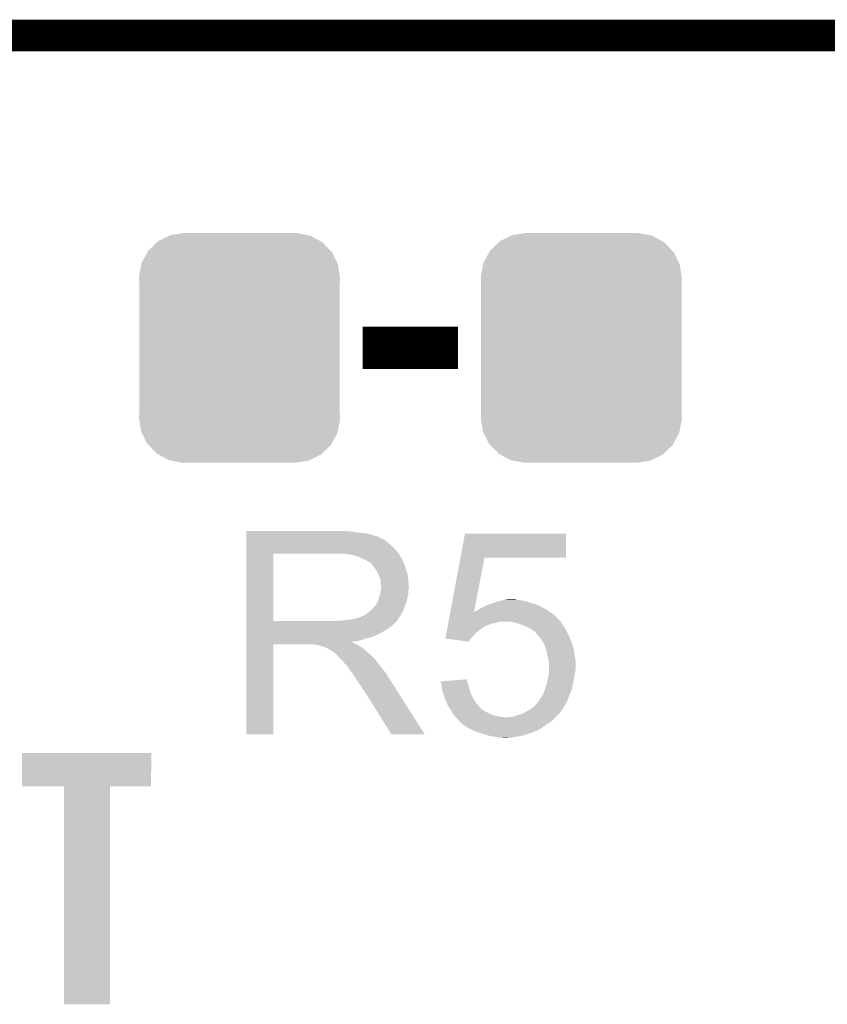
# Model space of a CAD drawing. Extents: x -1.3 to 24.2, y -3.9 to 39.7.
# Tile 39 of 48: x 3.2 to 7.1, y 35 to 39.7. Entities that reach past the tile are written whole.
import ezdxf

# ---------------------------------------------------------------- set-up
doc = ezdxf.new("R2010")
doc.units = 0
doc.layers.get('0').update_dxf_attribs({"linetype": 'CONTINUOUS'})
for name, color, linetype in [('5V_TO_3V3_CLICK_V100_GKO', 14, 'CONTINUOUS'), ('5V_TO_3V3_CLICK_V100_GTO', 12, 'CONTINUOUS'), ('5V_TO_3V3_CLICK_V100_GTS', 13, 'CONTINUOUS')]:
    doc.layers.add(name, color=color, linetype=linetype)

# ---------------------------------------------------------------- blocks, each defined once
blk = doc.blocks.new('CUSTOM_52')
for points in [[(-0.39008, 0.512452), (-0.336512, 0.538644), (0.3876, 0.512452), (0.339192, 0.538644)], [(-0.336512, 0.538644), (-0.330752, 0.54146), (0.339192, 0.538644), (0.324464, 0.54146)], [(-0.330752, 0.54146), (-0.266332, 0.551046), (0.324464, 0.54146), (0.274326, 0.551046)], [(-0.266332, 0.551046), (-0.26543, 0.55118), (0.274326, 0.551046), (0.26543, 0.55118)], [(-0.437866, 0.466866), (-0.39557, 0.507216), (0.436224, 0.466866), (0.397276, 0.507216)], [(-0.39557, 0.507216), (-0.39008, 0.512452), (0.397276, 0.507216), (0.3876, 0.512452)], [(-0.469636, 0.408968), (-0.4418, 0.4597), (0.468318, 0.408968), (0.44314, 0.4597)], [(-0.4418, 0.4597), (-0.437866, 0.466866), (0.44314, 0.4597), (0.436224, 0.466866)], [(-0.482418, 0.344176), (-0.4713, 0.400542), (0.481224, 0.344176), (0.472498, 0.400542)], [(-0.4713, 0.400542), (-0.469636, 0.408968), (0.472498, 0.400542), (0.468318, 0.408968)], [(-0.4826, 0.33528), (-0.482418, 0.344176), (0.4826, 0.33528), (0.481224, 0.344176)], [(-0.48133, 0.311898), (-0.4826, 0.33528), (0.48133, 0.311898), (0.4826, 0.33528)], [(-0.48133, 0.311896), (-0.48133, 0.311898), (0.48133, 0.311896), (0.48133, 0.311898)], [(-0.48133, -0.311896), (-0.48133, 0.311896), (0.48133, -0.311896), (0.48133, 0.311896)], [(-0.4826, -0.33528), (-0.481332, -0.311898), (0.4826, -0.33528), (0.48133, -0.311898)], [(-0.481332, -0.311898), (-0.48133, -0.311896), (0.48133, -0.311898), (0.48133, -0.311896)], [(-0.481222, -0.344176), (-0.4826, -0.33528), (0.482418, -0.344176), (0.4826, -0.33528)], [(-0.472498, -0.400542), (-0.481222, -0.344176), (0.471298, -0.400542), (0.482418, -0.344176)], [(-0.468316, -0.408968), (-0.472498, -0.400542), (0.469636, -0.408968), (0.471298, -0.400542)], [(-0.44314, -0.4597), (-0.468316, -0.408968), (0.441798, -0.4597), (0.469636, -0.408968)], [(-0.436222, -0.466866), (-0.44314, -0.4597), (0.437866, -0.466866), (0.441798, -0.4597)], [(-0.397276, -0.507216), (-0.436222, -0.466866), (0.395568, -0.507216), (0.437866, -0.466866)], [(-0.387598, -0.512452), (-0.397276, -0.507216), (0.39008, -0.512452), (0.395568, -0.507216)], [(-0.339192, -0.538644), (-0.387598, -0.512452), (0.33651, -0.538644), (0.39008, -0.512452)], [(-0.324462, -0.54146), (-0.339192, -0.538644), (0.330752, -0.54146), (0.33651, -0.538644)], [(-0.274326, -0.551046), (-0.324462, -0.54146), (0.26633, -0.551046), (0.330752, -0.54146)], [(-0.26543, -0.55118), (-0.274326, -0.551046), (0.26543, -0.55118), (0.26633, -0.551046)]]:
    blk.add_solid(points)

msp = doc.modelspace()

# ---------------------------------------------------------------- linework, layer by layer
at = {"layer": '5V_TO_3V3_CLICK_V100_GKO', "const_width": 0.1524}
msp.add_lwpolyline([(-1.27, 39.5986), (24.13, 39.5986)], dxfattribs=at)
at = {"layer": '5V_TO_3V3_CLICK_V100_GTO', "const_width": 0.2032}
msp.add_lwpolyline([(4.826, 38.1), (5.2832, 38.1)], dxfattribs=at)
at = {"layer": '5V_TO_3V3_CLICK_V100_GTO'}
for points in [[(4.26722, 37.21862), (4.267222, 37.22116), (4.77266, 37.21862), (4.74472, 37.22116)], [(4.26722, 37.21354), (4.26722, 37.21862), (4.803138, 37.21354), (4.77266, 37.21862)], [(4.26722, 37.211), (4.26722, 37.21354), (4.8387, 37.211), (4.803138, 37.21354)], [(4.26722, 37.20338), (4.26722, 37.211), (4.869178, 37.20338), (4.8387, 37.211)], [(4.26722, 37.1983), (4.26722, 37.20338), (4.884422, 37.1983), (4.869178, 37.20338)], [(4.26722, 37.19576), (4.26722, 37.1983), (4.897122, 37.19576), (4.884422, 37.1983)], [(4.26722, 37.195738), (4.26722, 37.19576), (4.89966, 37.195738), (4.897122, 37.19576)], [(4.26722, 37.193214), (4.26722, 37.195738), (4.899674, 37.193214), (4.89966, 37.195738)], [(4.26722, 37.18814), (4.26722, 37.193214), (4.90982, 37.18814), (4.899674, 37.193214)], [(4.26722, 37.183058), (4.26722, 37.18814), (4.922522, 37.183058), (4.90982, 37.18814)], [(4.26722, 37.1729), (4.26722, 37.183058), (4.93776, 37.1729), (4.922522, 37.183058)], [(5.294874, 37.09416), (5.316232, 37.208438), (5.801338, 37.09416), (5.80136, 37.208438)], [(5.316232, 37.208438), (5.316238, 37.20846), (5.80136, 37.208438), (5.316238, 37.20846)], [(4.267218, 37.124642), (4.26722, 37.14496), (4.98856, 37.124642), (4.970782, 37.14496)], [(4.26722, 37.1602), (4.26722, 37.1729), (4.953, 37.1602), (4.93776, 37.1729)], [(4.26722, 37.14496), (4.26722, 37.1602), (4.970782, 37.14496), (4.953, 37.1602)], [(4.267212, 36.789382), (4.267218, 37.11192), (4.39674, 36.789382), (4.396742, 37.11192)], [(4.267218, 37.11194), (4.267218, 37.124642), (4.998438, 37.11194), (4.98856, 37.124642)], [(4.267218, 37.11192), (4.267218, 37.11194), (4.396742, 37.11192), (4.70408, 37.11194)], [(4.775202, 37.10686), (4.742182, 37.11194), (5.002388, 37.10686), (4.998438, 37.11194)], [(4.793842, 37.101776), (4.775202, 37.10686), (5.00634, 37.101776), (5.002388, 37.10686)], [(4.80314, 37.09924), (4.793842, 37.101776), (5.006344, 37.09924), (5.00634, 37.101776)], [(4.803152, 37.099234), (4.80314, 37.09924), (5.006344, 37.099234), (5.006344, 37.09924)], [(4.82346, 37.08908), (4.803152, 37.099234), (5.01396, 37.08908), (5.006344, 37.099234)], [(4.84124, 37.08146), (4.82346, 37.08908), (5.017008, 37.08146), (5.01396, 37.08908)], [(5.245976, 36.832546), (5.29487, 37.094142), (5.359894, 36.832546), (5.410196, 37.094142)], [(5.29487, 37.094142), (5.294874, 37.09416), (5.410196, 37.094142), (5.801338, 37.09416)], [(4.84971, 37.07638), (4.84124, 37.08146), (5.01904, 37.07638), (5.017008, 37.08146)], [(4.85394, 37.073842), (4.84971, 37.07638), (5.020128, 37.073842), (5.01904, 37.07638)], [(4.861564, 37.06876), (4.85394, 37.073842), (5.022306, 37.06876), (5.020128, 37.073842)], [(4.864104, 37.068752), (4.861564, 37.06876), (5.02231, 37.068752), (5.022306, 37.06876)], [(4.87172, 37.0586), (4.864104, 37.068752), (5.02666, 37.0586), (5.02231, 37.068752)], [(4.87934, 37.04844), (4.87172, 37.0586), (5.030048, 37.04844), (5.02666, 37.0586)], [(4.888412, 37.03574), (4.87934, 37.04844), (5.03428, 37.03574), (5.030048, 37.04844)], [(4.89204, 37.030658), (4.888412, 37.03574), (5.035806, 37.030658), (5.03428, 37.03574)], [(4.9022, 37.010338), (4.89204, 37.030658), (5.0419, 37.010338), (5.035806, 37.030658)], [(4.90982, 36.995096), (4.9022, 37.010338), (5.043426, 36.995096), (5.0419, 37.010338)], [(4.911272, 36.98494), (4.90982, 36.995096), (5.04444, 36.98494), (5.043426, 36.995096)], [(4.91236, 36.977318), (4.911272, 36.98494), (5.045076, 36.977318), (5.04444, 36.98494)], [(4.912362, 36.964618), (4.91236, 36.977318), (5.046134, 36.964618), (5.045076, 36.977318)], [(4.9149, 36.956996), (4.912362, 36.964618), (5.04677, 36.956996), (5.046134, 36.964618)], [(4.913446, 36.944296), (4.9149, 36.95446), (5.046978, 36.944296), (5.046978, 36.95446)], [(4.9149, 36.954462), (4.9149, 36.956996), (5.04698, 36.954462), (5.04677, 36.956996)], [(4.9149, 36.95446), (4.9149, 36.954462), (5.046978, 36.95446), (5.04698, 36.954462)], [(4.902198, 36.8935), (4.90474, 36.906198), (5.039358, 36.8935), (5.041898, 36.906198)], [(4.90474, 36.906198), (4.909818, 36.918898), (5.041898, 36.906198), (5.04444, 36.918898)], [(4.909818, 36.918898), (4.91272, 36.939216), (5.04444, 36.918898), (5.04444, 36.939216)], [(4.91272, 36.939216), (4.913446, 36.944296), (5.04444, 36.939216), (5.046978, 36.944296)], [(4.864098, 36.840158), (4.8768, 36.85286), (5.019962, 36.840158), (5.02458, 36.85286)], [(4.8768, 36.85286), (4.886958, 36.865558), (5.02458, 36.85286), (5.029198, 36.865558)], [(4.886958, 36.865558), (4.889498, 36.8681), (5.029198, 36.865558), (5.030122, 36.8681)], [(4.889498, 36.8681), (4.89204, 36.873178), (5.030122, 36.8681), (5.031968, 36.873178)], [(4.89204, 36.873178), (4.897118, 36.880798), (5.031968, 36.873178), (5.034738, 36.880798)], [(4.897118, 36.880798), (4.902198, 36.893498), (5.034738, 36.880798), (5.039356, 36.893498)], [(4.902198, 36.893498), (4.902198, 36.8935), (5.039356, 36.893498), (5.039358, 36.8935)], [(5.382262, 36.84524), (5.39242, 36.85032), (5.707378, 36.84524), (5.69722, 36.85032)], [(5.39242, 36.85032), (5.401564, 36.8554), (5.69722, 36.85032), (5.68706, 36.8554)], [(5.401564, 36.8554), (5.415282, 36.86302), (5.68706, 36.8554), (5.673728, 36.86302)], [(5.415282, 36.86302), (5.422266, 36.86556), (5.673728, 36.86302), (5.669282, 36.86556)], [(5.422266, 36.86556), (5.436234, 36.87064), (5.669282, 36.86556), (5.6515, 36.87064)], [(5.436234, 36.87064), (5.44322, 36.87318), (5.6515, 36.87064), (5.643246, 36.87318)], [(5.44322, 36.87318), (5.466084, 36.8808), (5.643246, 36.87318), (5.61848, 36.8808)], [(5.466084, 36.8808), (5.4737, 36.883338), (5.61848, 36.8808), (5.610866, 36.883338)], [(5.4737, 36.883338), (5.484702, 36.885878), (5.610866, 36.883338), (5.603242, 36.885878)], [(5.484702, 36.885878), (5.495716, 36.88842), (5.603242, 36.885878), (5.588, 36.88842)], [(5.495716, 36.88842), (5.50672, 36.89096), (5.588, 36.88842), (5.575302, 36.89096)], [(5.50672, 36.89096), (5.524502, 36.8935), (5.565142, 36.89096), (5.554982, 36.8935)], [(4.770118, 36.79698), (4.810758, 36.80714), (4.994486, 36.79698), (5.001262, 36.80714)], [(4.813296, 36.80714), (4.820916, 36.812218), (5.001262, 36.80714), (5.004224, 36.812218)], [(4.820916, 36.812218), (4.828538, 36.81476), (5.004224, 36.812218), (5.005706, 36.81476)], [(4.828538, 36.81476), (4.838698, 36.819838), (5.005706, 36.81476), (5.008668, 36.819838)], [(4.838698, 36.819838), (4.860922, 36.837618), (5.008668, 36.819838), (5.01904, 36.837618)], [(4.860922, 36.837618), (4.864098, 36.840158), (5.01904, 36.837618), (5.019962, 36.840158)], [(5.237904, 36.789358), (5.243602, 36.819838), (5.77342, 36.789358), (5.742942, 36.819838)], [(5.243602, 36.819838), (5.245542, 36.830224), (5.742942, 36.819838), (5.728402, 36.830224)], [(5.245542, 36.830224), (5.245972, 36.832518), (5.35944, 36.830224), (5.3594, 36.832518)], [(5.245972, 36.832518), (5.245976, 36.832546), (5.360792, 36.832518), (5.361946, 36.832546)], [(5.359886, 36.832496), (5.3594, 36.832518), (5.359886, 36.832496), (5.360792, 36.832518)], [(5.35944, 36.830224), (5.359886, 36.832496), (5.728402, 36.830224), (5.72522, 36.832496)], [(5.359886, 36.832496), (5.359894, 36.832546), (5.72522, 36.832496), (5.72515, 36.832546)], [(5.361946, 36.832546), (5.367024, 36.83762), (5.72515, 36.832546), (5.718046, 36.83762)], [(5.367024, 36.83762), (5.374644, 36.840162), (5.718046, 36.83762), (5.714488, 36.840162)], [(5.374644, 36.840162), (5.382258, 36.845238), (5.714488, 36.840162), (5.70738, 36.845238)], [(5.382258, 36.845238), (5.382262, 36.84524), (5.70738, 36.845238), (5.707378, 36.84524)], [(4.26721, 36.77666), (4.267212, 36.779194), (4.978378, 36.77666), (4.9784, 36.779194)], [(4.26721, 36.776654), (4.26721, 36.77666), (4.975854, 36.776654), (4.978378, 36.77666)], [(4.26721, 36.761418), (4.26721, 36.776654), (4.960616, 36.761418), (4.975854, 36.776654)], [(4.26721, 36.756338), (4.26721, 36.761418), (4.95046, 36.756338), (4.960616, 36.761418)], [(4.26721, 36.748718), (4.26721, 36.756338), (4.940298, 36.748718), (4.95046, 36.756338)], [(4.267212, 36.78936), (4.267212, 36.789382), (4.686298, 36.78936), (4.39674, 36.789382)], [(4.267212, 36.779194), (4.267212, 36.78936), (4.9784, 36.779194), (4.98856, 36.78936)], [(4.686298, 36.78936), (4.704064, 36.791898), (4.98856, 36.78936), (4.991098, 36.791898)], [(4.704064, 36.791898), (4.70408, 36.7919), (4.991098, 36.791898), (4.991098, 36.7919)], [(4.724398, 36.7919), (4.770118, 36.79698), (4.991098, 36.7919), (4.994486, 36.79698)], [(5.228886, 36.7411), (5.231734, 36.756338), (5.37972, 36.7411), (5.40004, 36.756338)], [(5.231734, 36.756338), (5.232208, 36.758874), (5.40004, 36.756338), (5.405106, 36.758874)], [(5.232208, 36.758874), (5.23268, 36.761404), (5.405106, 36.758874), (5.40512, 36.761404)], [(5.23268, 36.761404), (5.234108, 36.76904), (5.40512, 36.761404), (5.42544, 36.76904)], [(5.234108, 36.76904), (5.235532, 36.776658), (5.42544, 36.76904), (5.443218, 36.776658)], [(5.235532, 36.776658), (5.236006, 36.7792), (5.443218, 36.776658), (5.460998, 36.7792)], [(5.236006, 36.7792), (5.236956, 36.784278), (5.460998, 36.7792), (5.476238, 36.784278)], [(5.236956, 36.784278), (5.23743, 36.78682), (5.476238, 36.784278), (5.491478, 36.78682)], [(5.23743, 36.78682), (5.237904, 36.789358), (5.775324, 36.78682), (5.77342, 36.789358)], [(5.54482, 36.78428), (5.529578, 36.78682), (5.77723, 36.78428), (5.775324, 36.78682)], [(5.565148, 36.779198), (5.54482, 36.78428), (5.78104, 36.779198), (5.77723, 36.78428)], [(5.575298, 36.77666), (5.565148, 36.779198), (5.78231, 36.77666), (5.78104, 36.779198)], [(5.59435, 36.76904), (5.575298, 36.77666), (5.78612, 36.76904), (5.78231, 36.77666)], [(5.6007, 36.7665), (5.59435, 36.76904), (5.788154, 36.7665), (5.78612, 36.76904)], [(5.623558, 36.75634), (5.6007, 36.7665), (5.796282, 36.75634), (5.788154, 36.7665)], [(5.623562, 36.756338), (5.623558, 36.75634), (5.796282, 36.756338), (5.796282, 36.75634)], [(5.641338, 36.746182), (5.623562, 36.756338), (5.80136, 36.746182), (5.796282, 36.756338)], [(4.26721, 36.73348), (4.26721, 36.748718), (4.9149, 36.73348), (4.940298, 36.748718)], [(4.26721, 36.72586), (4.26721, 36.73348), (4.89966, 36.72586), (4.9149, 36.73348)], [(4.26721, 36.71062), (4.26721, 36.72586), (4.864098, 36.71062), (4.89966, 36.72586)], [(4.26721, 36.705538), (4.26721, 36.71062), (4.841238, 36.705538), (4.864098, 36.71062)], [(5.222244, 36.705562), (5.224612, 36.71824), (5.344182, 36.705562), (5.35686, 36.71824)], [(5.224612, 36.71824), (5.226986, 36.730938), (5.35686, 36.71824), (5.367018, 36.730938)], [(5.226986, 36.730938), (5.228886, 36.7411), (5.367018, 36.730938), (5.37972, 36.7411)], [(5.654038, 36.736022), (5.641338, 36.746182), (5.80644, 36.736022), (5.80136, 36.746182)], [(5.659116, 36.728408), (5.654038, 36.736022), (5.810248, 36.728408), (5.80644, 36.736022)], [(5.661638, 36.7284), (5.659116, 36.728408), (5.810252, 36.7284), (5.810248, 36.728408)], [(5.66166, 36.725866), (5.661638, 36.7284), (5.811518, 36.725866), (5.810252, 36.7284)], [(5.67521, 36.71062), (5.66166, 36.725866), (5.81914, 36.71062), (5.811518, 36.725866)], [(5.681978, 36.703002), (5.67521, 36.71062), (5.821998, 36.703002), (5.81914, 36.71062)], [(4.2672, 36.245822), (4.267208, 36.677578), (4.396718, 36.245822), (4.39674, 36.677578)], [(4.267208, 36.687758), (4.26721, 36.690266), (4.775204, 36.687758), (4.772692, 36.690266)], [(4.267208, 36.685218), (4.267208, 36.687758), (4.780282, 36.685218), (4.775204, 36.687758)], [(4.267208, 36.68014), (4.267208, 36.685218), (4.7879, 36.68014), (4.780282, 36.685218)], [(4.267208, 36.6776), (4.267208, 36.68014), (4.794252, 36.6776), (4.7879, 36.68014)], [(4.267208, 36.677578), (4.267208, 36.6776), (4.39674, 36.677578), (4.589778, 36.6776)], [(4.26721, 36.69792), (4.26721, 36.705538), (4.820918, 36.69792), (4.841238, 36.705538)], [(4.26721, 36.69284), (4.26721, 36.69792), (4.798058, 36.69284), (4.820918, 36.69792)], [(4.26721, 36.690266), (4.26721, 36.69284), (4.772692, 36.690266), (4.798058, 36.69284)], [(4.599938, 36.67506), (4.589778, 36.6776), (4.800602, 36.67506), (4.794252, 36.6776)], [(4.615174, 36.672526), (4.612634, 36.67506), (4.804826, 36.672526), (4.800602, 36.67506)], [(4.617716, 36.67252), (4.615174, 36.672526), (4.804836, 36.67252), (4.804826, 36.672526)], [(4.648198, 36.66236), (4.617716, 36.67252), (4.821768, 36.66236), (4.804836, 36.67252)], [(4.653278, 36.65982), (4.648198, 36.66236), (4.826, 36.65982), (4.821768, 36.66236)], [(5.222406, 36.70554), (5.222244, 36.705562), (5.34416, 36.70554), (5.344182, 36.705562)], [(5.333988, 36.690302), (5.222406, 36.70554), (5.333988, 36.690302), (5.34416, 36.70554)], [(5.69722, 36.677602), (5.681978, 36.703002), (5.831522, 36.677602), (5.821998, 36.703002)], [(5.699992, 36.669978), (5.69722, 36.677602), (5.83438, 36.669978), (5.831522, 36.677602)], [(5.707378, 36.64966), (5.699992, 36.669978), (5.83946, 36.64966), (5.83438, 36.669978)], [(4.658358, 36.65728), (4.653278, 36.65982), (4.829176, 36.65728), (4.826, 36.65982)], [(4.665978, 36.652202), (4.658358, 36.65728), (4.835524, 36.652202), (4.829176, 36.65728)], [(4.671056, 36.649662), (4.665978, 36.652202), (4.838698, 36.649662), (4.835524, 36.652202)], [(4.673594, 36.64966), (4.671056, 36.649662), (4.8387, 36.64966), (4.838698, 36.649662)], [(4.67614, 36.647122), (4.673594, 36.64966), (4.841238, 36.647122), (4.8387, 36.64966)], [(4.6863, 36.6395), (4.67614, 36.647122), (4.84886, 36.6395), (4.841238, 36.647122)], [(4.689476, 36.63696), (4.6863, 36.6395), (4.8514, 36.63696), (4.84886, 36.6395)], [(4.695828, 36.631878), (4.689476, 36.63696), (4.859022, 36.631878), (4.8514, 36.63696)], [(4.698998, 36.629342), (4.695828, 36.631878), (4.861558, 36.629342), (4.859022, 36.631878)], [(4.721862, 36.606478), (4.698998, 36.629342), (4.88442, 36.606478), (4.861558, 36.629342)], [(5.70738, 36.649658), (5.707378, 36.64966), (5.83946, 36.649658), (5.83946, 36.64966)], [(5.71246, 36.62426), (5.70738, 36.649658), (5.842, 36.62426), (5.83946, 36.649658)], [(5.71754, 36.6014), (5.71246, 36.62426), (5.84708, 36.6014), (5.842, 36.62426)], [(4.729478, 36.59886), (4.721862, 36.606478), (4.890136, 36.59886), (4.88442, 36.606478)], [(4.737098, 36.5887), (4.729478, 36.59886), (4.897756, 36.5887), (4.890136, 36.59886)], [(4.73837, 36.58616), (4.737098, 36.5887), (4.89966, 36.58616), (4.897756, 36.5887)], [(4.739634, 36.583634), (4.73837, 36.58616), (4.901626, 36.583634), (4.89966, 36.58616)], [(4.74217, 36.58362), (4.739634, 36.583634), (4.901636, 36.58362), (4.901626, 36.583634)], [(4.757416, 36.5633), (4.74217, 36.58362), (4.91744, 36.5633), (4.901636, 36.58362)], [(5.717542, 36.601398), (5.71754, 36.6014), (5.84708, 36.601398), (5.84708, 36.6014)], [(5.72008, 36.591242), (5.717542, 36.601398), (5.84708, 36.591242), (5.84708, 36.601398)], [(5.72008, 36.553138), (5.72008, 36.591242), (5.84708, 36.553138), (5.84708, 36.591242)], [(4.77266, 36.54298), (4.757416, 36.5633), (4.933696, 36.54298), (4.91744, 36.5633)], [(4.776048, 36.537898), (4.77266, 36.54298), (4.93776, 36.537898), (4.933696, 36.54298)], [(4.794674, 36.50996), (4.776048, 36.537898), (4.95554, 36.50996), (4.93776, 36.537898)], [(5.714274, 36.5125), (5.71754, 36.52774), (5.83946, 36.5125), (5.841636, 36.52774)], [(5.71754, 36.52774), (5.717902, 36.53028), (5.841636, 36.52774), (5.842, 36.53028)], [(5.717902, 36.53028), (5.719716, 36.54298), (5.842, 36.53028), (5.84454, 36.54298)], [(5.719716, 36.54298), (5.72008, 36.545522), (5.84454, 36.54298), (5.845174, 36.545522)], [(5.72008, 36.545522), (5.72008, 36.553138), (5.845174, 36.545522), (5.84708, 36.553138)], [(4.80314, 36.49726), (4.794674, 36.50996), (4.963598, 36.49726), (4.95554, 36.50996)], [(4.81584, 36.479482), (4.80314, 36.49726), (4.974878, 36.479482), (4.963598, 36.49726)], [(4.826, 36.461698), (4.81584, 36.479482), (4.986162, 36.461698), (4.974878, 36.479482)], [(5.199386, 36.499776), (5.231408, 36.502338), (5.327236, 36.499776), (5.326382, 36.502338)], [(5.20446, 36.47948), (5.199386, 36.499776), (5.333998, 36.47948), (5.327236, 36.499776)], [(5.206718, 36.459162), (5.20446, 36.47948), (5.33908, 36.459162), (5.333998, 36.47948)], [(5.231408, 36.502338), (5.32638, 36.509936), (5.326382, 36.502338), (5.32638, 36.509936)], [(5.699758, 36.461698), (5.70992, 36.492182), (5.829298, 36.461698), (5.83583, 36.492182)], [(5.70992, 36.492182), (5.711008, 36.49726), (5.83583, 36.492182), (5.83692, 36.49726)], [(5.711008, 36.49726), (5.714274, 36.5125), (5.83692, 36.49726), (5.83946, 36.5125)], [(4.828538, 36.456626), (4.826, 36.461698), (4.98938, 36.456626), (4.986162, 36.461698)], [(4.833614, 36.454082), (4.828538, 36.456626), (4.990994, 36.454082), (4.98938, 36.456626)], [(4.836162, 36.449), (4.833614, 36.454082), (4.994218, 36.449), (4.990994, 36.454082)], [(4.963158, 36.24581), (4.836162, 36.449), (5.123134, 36.24581), (4.994218, 36.449)], [(5.207, 36.456622), (5.206718, 36.459162), (5.339928, 36.456622), (5.33908, 36.459162)], [(5.213776, 36.436298), (5.207, 36.456622), (5.3467, 36.436298), (5.339928, 36.456622)], [(5.2197, 36.41852), (5.213776, 36.436298), (5.356578, 36.41852), (5.3467, 36.436298)], [(5.682614, 36.4236), (5.69214, 36.43884), (5.81406, 36.4236), (5.820154, 36.43884)], [(5.69214, 36.43884), (5.699758, 36.461698), (5.820154, 36.43884), (5.829298, 36.461698)], [(5.221878, 36.41344), (5.2197, 36.41852), (5.3594, 36.41344), (5.356578, 36.41852)], [(5.230588, 36.393118), (5.221878, 36.41344), (5.3721, 36.393118), (5.3594, 36.41344)], [(5.23494, 36.38296), (5.230588, 36.393118), (5.38099, 36.38296), (5.3721, 36.393118)], [(5.241716, 36.3728), (5.23494, 36.38296), (5.389878, 36.3728), (5.38099, 36.38296)], [(5.63626, 36.37026), (5.648962, 36.380422), (5.786754, 36.37026), (5.793104, 36.380422)], [(5.648962, 36.380422), (5.653026, 36.3855), (5.793104, 36.380422), (5.79628, 36.3855)], [(5.653026, 36.3855), (5.659128, 36.39312), (5.79628, 36.3855), (5.800634, 36.39312)], [(5.659128, 36.39312), (5.66166, 36.393142), (5.800634, 36.39312), (5.800646, 36.393142)], [(5.66166, 36.393142), (5.661666, 36.395666), (5.800646, 36.393142), (5.802088, 36.395666)], [(5.661666, 36.395666), (5.669278, 36.403278), (5.802088, 36.395666), (5.80644, 36.403278)], [(5.669278, 36.403278), (5.66928, 36.40328), (5.80644, 36.403278), (5.80644, 36.40328)], [(5.66928, 36.40328), (5.67944, 36.41852), (5.80644, 36.40328), (5.812154, 36.41852)], [(5.67944, 36.41852), (5.682614, 36.4236), (5.812154, 36.41852), (5.81406, 36.4236)], [(5.245102, 36.36772), (5.241716, 36.3728), (5.39496, 36.36772), (5.389878, 36.3728)], [(5.246628, 36.365178), (5.245102, 36.36772), (5.397502, 36.365178), (5.39496, 36.36772)], [(5.251198, 36.35756), (5.246628, 36.365178), (5.4102, 36.35756), (5.397502, 36.365178)], [(5.260338, 36.342322), (5.251198, 36.35756), (5.440678, 36.342322), (5.4102, 36.35756)], [(5.26034, 36.34232), (5.260338, 36.342322), (5.440682, 36.34232), (5.440678, 36.342322)], [(5.266058, 36.3347), (5.26034, 36.34232), (5.463542, 36.3347), (5.440682, 36.34232)], [(5.26796, 36.332162), (5.266058, 36.3347), (5.474964, 36.332162), (5.463542, 36.3347)], [(5.270502, 36.32962), (5.26796, 36.332162), (5.486402, 36.32962), (5.474964, 36.332162)], [(5.544824, 36.329622), (5.565142, 36.33724), (5.753102, 36.329622), (5.76072, 36.33724)], [(5.565142, 36.33724), (5.588002, 36.34232), (5.76072, 36.33724), (5.7658, 36.34232)], [(5.588002, 36.34232), (5.59714, 36.347398), (5.7658, 36.34232), (5.770878, 36.347398)], [(5.59714, 36.347398), (5.61086, 36.35502), (5.770878, 36.347398), (5.77632, 36.35502)], [(5.61086, 36.35502), (5.627796, 36.365182), (5.77632, 36.35502), (5.78358, 36.365182)], [(5.627796, 36.365182), (5.63626, 36.37026), (5.78358, 36.365182), (5.786754, 36.37026)], [(5.273042, 36.32708), (5.270502, 36.32962), (5.514338, 36.32708), (5.486402, 36.32962)], [(5.288276, 36.311842), (5.273042, 36.32708), (5.735322, 36.311842), (5.75056, 36.32708)], [(5.289126, 36.3093), (5.288276, 36.311842), (5.73278, 36.3093), (5.735322, 36.311842)], [(5.290816, 36.304236), (5.289126, 36.3093), (5.725184, 36.304236), (5.73278, 36.3093)], [(5.293354, 36.30422), (5.290816, 36.304236), (5.72516, 36.30422), (5.725184, 36.304236)], [(5.295902, 36.301678), (5.293354, 36.30422), (5.721346, 36.301678), (5.72516, 36.30422)], [(5.311142, 36.28898), (5.295902, 36.301678), (5.7023, 36.28898), (5.721346, 36.301678)], [(5.333368, 36.276278), (5.311142, 36.28898), (5.68452, 36.276278), (5.7023, 36.28898)], [(5.514338, 36.32708), (5.521964, 36.327082), (5.75056, 36.32708), (5.750562, 36.327082)], [(5.521964, 36.327082), (5.527044, 36.32962), (5.750562, 36.327082), (5.7531, 36.32962)], [(5.527044, 36.32962), (5.544824, 36.329622), (5.7531, 36.32962), (5.753102, 36.329622)], [(4.396718, 36.2458), (4.2672, 36.245822), (4.396718, 36.2458), (4.396718, 36.245822)], [(5.12314, 36.2458), (5.123134, 36.24581), (5.12314, 36.2458), (4.963158, 36.24581)], [(5.346698, 36.26866), (5.333368, 36.276278), (5.671184, 36.26866), (5.68452, 36.276278)], [(5.352626, 36.26612), (5.346698, 36.26866), (5.666738, 36.26612), (5.671184, 36.26866)], [(5.364482, 36.26104), (5.352626, 36.26612), (5.655308, 36.26104), (5.666738, 36.26612)], [(5.378706, 36.25596), (5.364482, 36.26104), (5.64388, 36.25596), (5.655308, 36.26104)], [(5.40004, 36.24834), (5.378706, 36.25596), (5.62102, 36.24834), (5.64388, 36.25596)], [(5.42671, 36.24072), (5.40004, 36.24834), (5.59816, 36.24072), (5.62102, 36.24834)], [(5.435598, 36.23818), (5.42671, 36.24072), (5.58419, 36.23818), (5.59816, 36.24072)], [(5.46608, 36.2331), (5.435598, 36.23818), (5.55625, 36.2331), (5.58419, 36.23818)], [(5.478778, 36.23056), (5.46608, 36.2331), (5.542282, 36.23056), (5.55625, 36.2331)], [(5.501638, 36.22802), (5.491478, 36.23056), (5.514342, 36.22802), (5.542282, 36.23056)], [(3.19024, 35.996902), (3.19026, 36.156878), (3.809978, 35.996902), (3.81, 36.156878)], [(3.19026, 36.156878), (3.190262, 36.1569), (3.81, 36.156878), (3.190262, 36.1569)], [(3.390878, 35.99688), (3.19024, 35.996902), (3.809978, 35.99688), (3.809978, 35.996902)], [(3.39088, 35.996858), (3.390878, 35.99688), (3.61188, 35.996858), (3.809978, 35.99688)], [(3.3909, 34.950422), (3.39088, 35.996858), (3.611858, 34.950422), (3.61188, 35.996858)], [(3.611858, 34.9504), (3.3909, 34.950422), (3.611858, 34.9504), (3.611858, 34.950422)]]:
    msp.add_solid(points, dxfattribs=at)

# ---------------------------------------------------------------- block references
at = {"layer": '5V_TO_3V3_CLICK_V100_GTS'}
for p in [(4.23418, 38.1), (5.87502, 38.1)]:
    msp.add_blockref('CUSTOM_52', p, dxfattribs=at)

doc.saveas('drawing.dxf')
